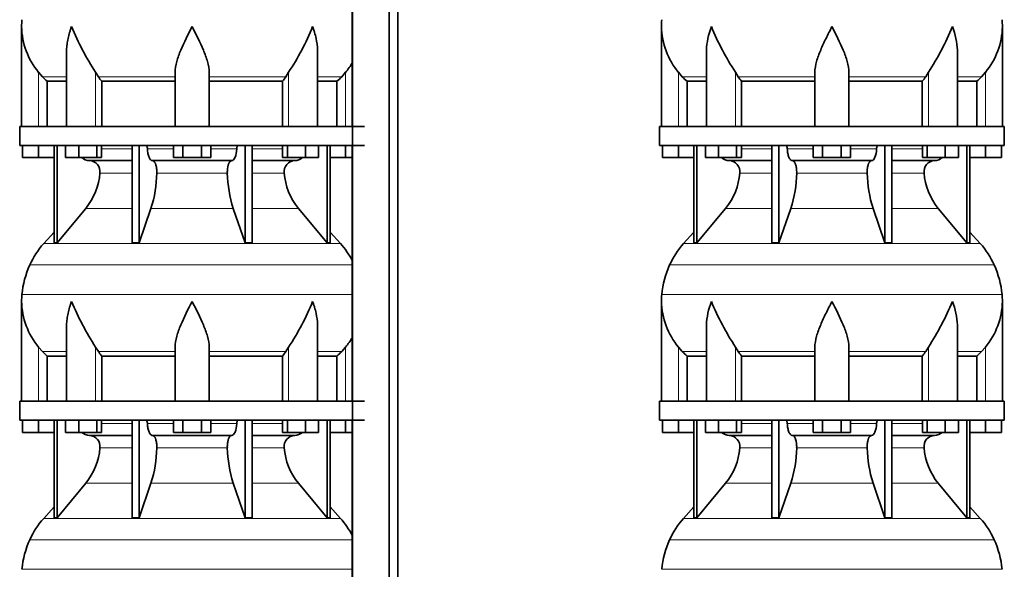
# Model space of a CAD drawing. Header units: millimetres. Extents: x 166 to 762, y -2568 to 1925.
# Tile 15 of 21: x 171 to 691, y -131 to 159. Entities that reach past the tile are written whole.
import ezdxf

# ---------------------------------------------------------------- set-up
doc = ezdxf.new("R2010")
doc.units = ezdxf.units.MM
doc.layers.add('LOW_134-12', color=7, linetype='Continuous')
doc.layers.add('VSI134_DIFFUSORE', color=7, linetype='Continuous')

# ---------------------------------------------------------------- blocks, each defined once
blk = doc.blocks.new('SE')
at = {"layer": 'LOW_134-12', "color": 7, "linetype": 'Continuous', "lineweight": 35}
for p, q in [((346.64, 1427.18), (346.64, -329.32)), ((366.02, -329.32), (366.02, 1427.18)), ((370.57, -329.32), (370.57, 1427.18)), ((346.57, 237.18), (346.57, 102.18)), ((346.57, 92.18), (346.57, -42.82)), ((346.57, -52.82), (346.57, -187.82))]:
    blk.add_line(p, q, dxfattribs=at)
at = {"layer": 'VSI134_DIFFUSORE', "color": 7, "linetype": 'Continuous', "lineweight": 35}
for p, q in [((172.01, 154.92), (172.01, 102.18)), ((195.73, 141.54), (195.73, 102.18)), ((328.28, 102.18), (328.28, 141.54)), ((183.02, 128.48), (181.01, 130.78)), ((212.52, 128.48), (211.09, 130.78)), ((253.01, 102.18), (253.01, 130.78)), ((271.01, 102.18), (271.01, 130.78)), ((312.92, 130.78), (311.5, 128.48)), ((343.01, 130.78), (340.99, 128.48)), ((185.53, 126.04), (195.73, 126.04)), ((185.53, 102.18), (185.53, 126.04)), ((214.3, 126.04), (253.01, 126.04)), ((214.3, 102.18), (214.3, 126.04)), ((271.01, 126.04), (309.72, 126.04)), ((309.72, 126.04), (309.72, 102.18)), ((328.28, 126.04), (338.48, 126.04)), ((338.48, 126.04), (338.48, 102.18)), ((353.01, 102.18), (171.01, 102.18)), ((171.01, 102.18), (171.01, 92.18)), ((171.01, 92.18), (353.01, 92.18)), ((172.51, 85.78), (172.51, 92.18)), ((172.51, 85.78), (172.51, 92.18)), ((181.01, 85.78), (181.01, 92.18)), ((189.18, 92.18), (189.18, 40.73)), ((190.71, 92.18), (190.71, 40.73)), ((195.25, 85.78), (195.25, 92.18)), ((202.19, 85.78), (202.19, 92.18)), ((211.67, 85.78), (211.67, 92.18)), ((214.21, 85.78), (214.21, 92.18)), ((230.31, 92.18), (230.31, 40.73)), ((234, 92.18), (234, 40.73)), ((252.19, 85.78), (252.19, 92.18)), ((257.1, 85.78), (257.1, 92.18)), ((266.91, 85.78), (266.91, 92.18)), ((271.82, 85.78), (271.82, 92.18)), ((290.01, 92.18), (290.01, 40.73)), ((293.7, 92.18), (293.7, 40.73)), ((309.8, 85.78), (309.8, 92.18)), ((312.34, 85.78), (312.34, 92.18)), ((321.82, 85.78), (321.82, 92.18)), ((328.76, 85.78), (328.76, 92.18)), ((333.3, 92.18), (333.3, 40.73)), ((334.83, 92.18), (334.83, 40.73)), ((343.01, 85.78), (343.01, 92.18)), ((181.01, 85.78), (172.51, 85.78)), ((189.18, 85.78), (181.01, 85.78)), ((202.19, 85.78), (195.25, 85.78)), ((211.67, 85.78), (202.19, 85.78)), ((207.83, 84.18), (230.31, 84.18)), ((214.21, 85.78), (211.67, 85.78)), ((241.1, 84.18), (282.91, 84.18)), ((257.1, 85.78), (252.19, 85.78)), ((266.91, 85.78), (257.1, 85.78)), ((271.82, 85.78), (266.91, 85.78)), ((293.7, 84.18), (316.18, 84.18)), ((312.34, 85.78), (309.8, 85.78)), ((321.82, 85.78), (312.34, 85.78)), ((328.76, 85.78), (321.82, 85.78)), ((343.01, 85.78), (334.83, 85.78)), ((346.57, 85.78), (343.01, 85.78)), ((190.71, 40.73), (205.86, 58.94)), ((234, 40.73), (240.28, 58.94)), ((283.73, 58.94), (290.01, 40.73)), ((318.15, 58.94), (333.3, 40.73)), ((189.18, 46.5), (183.71, 40.43)), ((340.3, 40.43), (334.83, 46.5)), ((189.18, 40.73), (190.71, 40.73)), ((230.31, 40.73), (234, 40.73)), ((290.01, 40.73), (293.7, 40.73)), ((333.3, 40.73), (334.83, 40.73)), ((172.01, 9.92), (172.01, -42.82)), ((195.73, -3.46), (195.73, -42.82)), ((328.28, -42.82), (328.28, -3.46)), ((183.02, -16.52), (181.01, -14.22)), ((212.52, -16.52), (211.09, -14.22)), ((253.01, -42.82), (253.01, -14.22)), ((271.01, -42.82), (271.01, -14.22)), ((312.92, -14.22), (311.5, -16.52)), ((343.01, -14.22), (340.99, -16.52)), ((185.53, -18.96), (195.73, -18.96)), ((185.53, -42.82), (185.53, -18.96)), ((214.3, -18.96), (253.01, -18.96)), ((214.3, -42.82), (214.3, -18.96)), ((271.01, -18.96), (309.72, -18.96)), ((309.72, -18.96), (309.72, -42.82)), ((328.28, -18.96), (338.48, -18.96)), ((338.48, -18.96), (338.48, -42.82)), ((353.01, -42.82), (171.01, -42.82)), ((171.01, -42.82), (171.01, -52.82)), ((171.01, -52.82), (353.01, -52.82)), ((172.51, -59.22), (172.51, -52.82)), ((172.51, -59.22), (172.51, -52.82)), ((181.01, -59.22), (181.01, -52.82)), ((189.18, -52.82), (189.18, -104.27)), ((190.71, -52.82), (190.71, -104.27)), ((195.25, -59.22), (195.25, -52.82)), ((202.19, -59.22), (202.19, -52.82)), ((211.67, -59.22), (211.67, -52.82)), ((214.21, -59.22), (214.21, -52.82)), ((230.31, -52.82), (230.31, -104.27)), ((234, -52.82), (234, -104.27)), ((252.19, -59.22), (252.19, -52.82)), ((257.1, -59.22), (257.1, -52.82)), ((266.91, -59.22), (266.91, -52.82)), ((271.82, -59.22), (271.82, -52.82)), ((290.01, -52.82), (290.01, -104.27)), ((293.7, -52.82), (293.7, -104.27)), ((309.8, -59.22), (309.8, -52.82)), ((312.34, -59.22), (312.34, -52.82)), ((321.82, -59.22), (321.82, -52.82)), ((328.76, -59.22), (328.76, -52.82)), ((333.3, -52.82), (333.3, -104.27)), ((334.83, -52.82), (334.83, -104.27)), ((343.01, -59.22), (343.01, -52.82)), ((181.01, -59.22), (172.51, -59.22)), ((189.18, -59.22), (181.01, -59.22)), ((202.19, -59.22), (195.25, -59.22)), ((211.67, -59.22), (202.19, -59.22)), ((207.83, -60.82), (230.31, -60.82)), ((214.21, -59.22), (211.67, -59.22)), ((241.1, -60.82), (282.91, -60.82)), ((257.1, -59.22), (252.19, -59.22)), ((266.91, -59.22), (257.1, -59.22)), ((271.82, -59.22), (266.91, -59.22)), ((293.7, -60.82), (316.18, -60.82)), ((312.34, -59.22), (309.8, -59.22)), ((321.82, -59.22), (312.34, -59.22)), ((328.76, -59.22), (321.82, -59.22)), ((343.01, -59.22), (334.83, -59.22)), ((346.57, -59.22), (343.01, -59.22)), ((190.71, -104.27), (205.86, -86.06)), ((234, -104.27), (240.28, -86.06)), ((283.73, -86.06), (290.01, -104.27)), ((318.15, -86.06), (333.3, -104.27)), ((189.18, -98.5), (183.71, -104.57)), ((340.3, -104.57), (334.83, -98.5)), ((189.18, -104.27), (190.71, -104.27)), ((230.31, -104.27), (234, -104.27)), ((290.01, -104.27), (293.7, -104.27)), ((333.3, -104.27), (334.83, -104.27))]:
    blk.add_line(p, q, dxfattribs=at)
at = {"layer": 'VSI134_DIFFUSORE', "color": 4, "linetype": 'Continuous', "lineweight": 9}
for p, q in [((181.01, 102.18), (181.01, 130.78)), ((211.09, 102.18), (211.09, 130.78)), ((312.92, 102.18), (312.92, 130.78)), ((343.01, 102.18), (343.01, 130.78)), ((183.02, 128.48), (195.73, 128.48)), ((212.52, 128.48), (253.01, 128.48)), ((271.01, 128.48), (311.5, 128.48)), ((328.28, 128.48), (340.99, 128.48)), ((214.21, 90.41), (230.31, 90.41)), ((238.43, 90.41), (252.19, 90.41)), ((271.82, 90.41), (285.58, 90.41)), ((293.7, 90.41), (309.8, 90.41)), ((230.31, 77.64), (213.38, 77.64)), ((280.62, 77.64), (243.39, 77.64)), ((310.63, 77.64), (293.7, 77.64)), ((205.86, 58.94), (230.31, 58.94)), ((240.28, 58.94), (283.73, 58.94)), ((293.7, 58.94), (318.15, 58.94)), ((183.71, 40.43), (340.3, 40.43)), ((346.57, 29.17), (176.34, 29.17)), ((172.18, 13.54), (346.57, 13.54)), ((181.01, -42.82), (181.01, -14.22)), ((211.09, -42.82), (211.09, -14.22)), ((312.92, -42.82), (312.92, -14.22)), ((343.01, -42.82), (343.01, -14.22)), ((183.02, -16.52), (195.73, -16.52)), ((212.52, -16.52), (253.01, -16.52)), ((271.01, -16.52), (311.5, -16.52)), ((328.28, -16.52), (340.99, -16.52)), ((214.21, -54.59), (230.31, -54.59)), ((238.43, -54.59), (252.19, -54.59)), ((271.82, -54.59), (285.58, -54.59)), ((293.7, -54.59), (309.8, -54.59)), ((230.31, -67.36), (213.38, -67.36)), ((280.62, -67.36), (243.39, -67.36)), ((310.63, -67.36), (293.7, -67.36)), ((205.86, -86.06), (230.31, -86.06)), ((240.28, -86.06), (283.73, -86.06)), ((293.7, -86.06), (318.15, -86.06)), ((183.71, -104.57), (340.3, -104.57)), ((346.57, -115.83), (176.34, -115.83)), ((172.18, -131.46), (346.57, -131.46))]:
    blk.add_line(p, q, dxfattribs=at)
at = {"layer": 'VSI134_DIFFUSORE', "color": 7, "linetype": 'Continuous', "lineweight": 35}
for centre, radius, start, end in [((210.51, 154.91), 38.5, 174.5826, 180.0352), ((210.7, 155.59), 38.7, 181.0159, 219.8906), ((336.7, 212.45), 149.83, 202.585, 213.0327), ((201.79, 204.81), 133.53, 326.3278, 338.0546), ((313.31, 155.59), 38.7, 320.1094, 329.446), ((245.66, 150.72), 39.91, 213.8601, 218.2043), ((278.38, 150.7), 39.88, 321.7938, 326.1418), ((208.06, 90.86), 6.68, 229.5852, 268.0094), ((207.55, 78.32), 5.87, 353.3223, 87.2173), ((316.44, 78.34), 5.85, 92.5772, 186.8833), ((315.95, 90.86), 6.68, 271.9979, 310.3729), ((180.07, 80.16), 33.4, 320.5472, 355.6594), ((178.44, 78.84), 64.97, 342.1602, 358.9354), ((347.08, 79.09), 66.48, 181.2569, 197.6475), ((344.04, 80.21), 33.51, 184.3996, 219.3938), ((216.41, 10.98), 44, 138, 155.5912), ((307.61, 10.98), 44, 27.6842, 42), ((220.96, 8.92), 49, 155.5912, 174.5826), ((210.51, 9.91), 38.5, 174.5826, 180.0352), ((210.7, 10.59), 38.7, 181.0159, 219.8906), ((336.7, 67.45), 149.83, 202.585, 213.0327), ((201.79, 59.81), 133.53, 326.3278, 338.0546), ((313.31, 10.59), 38.7, 320.1094, 329.446), ((245.66, 5.72), 39.91, 213.8601, 218.2043), ((278.38, 5.7), 39.88, 321.7938, 326.1418), ((208.06, -54.14), 6.68, 229.5852, 268.0094), ((207.55, -66.68), 5.87, 353.3223, 87.2173), ((316.44, -66.66), 5.85, 92.5772, 186.8833), ((315.95, -54.14), 6.68, 271.9979, 310.3729), ((180.07, -64.84), 33.4, 320.5472, 355.6594), ((178.44, -66.16), 64.97, 342.1602, 358.9354), ((347.08, -65.91), 66.48, 181.2569, 197.6475), ((344.04, -64.79), 33.51, 184.3996, 219.3938), ((216.41, -134.02), 44, 138, 155.5912), ((307.61, -134.02), 44, 27.6842, 42), ((220.96, -136.08), 49, 155.5912, 174.5826)]:
    blk.add_arc(centre, radius, start, end, dxfattribs=at)
for points, knots in [([(198.37, 154.91), (198.27, 154.65), (198.18, 154.39), (198, 153.86), (197.91, 153.6), (197.66, 152.82), (197.5, 152.3), (197.04, 150.74), (196.77, 149.71), (196.32, 147.63), (196.14, 146.59), (195.87, 144.54), (195.78, 143.52), (195.74, 142.18), (195.73, 141.86), (195.73, 141.53)], [0, 0, 0, 0, 0.03125, 0.03125, 0.0625, 0.0625, 0.125, 0.125, 0.25, 0.25, 0.375, 0.375, 0.5, 0.5, 0.5400162, 0.5400162, 0.5400162, 0.5400162]), ([(262.01, 154.91), (259.89, 150.76), (257.74, 146.55), (255.2, 140.48), (254.45, 138.47), (253.36, 134.51), (253.01, 132.61), (253.01, 130.78)], [0, 0, 0, 0, 0.5, 0.5, 0.75, 0.75, 1, 1, 1, 1]), ([(271.01, 130.78), (271.01, 132.61), (270.66, 134.51), (269.56, 138.46), (268.81, 140.47), (266.27, 146.55), (264.12, 150.76), (262.01, 154.91)], [0, 0, 0, 0, 0.25, 0.25, 0.5, 0.5, 1, 1, 1, 1]), ([(328.28, 141.53), (328.28, 141.87), (328.27, 142.21), (328.19, 144.6), (327.91, 146.64), (327.23, 149.72), (326.97, 150.75), (326.52, 152.3), (326.35, 152.82), (326.1, 153.6), (325.97, 153.99), (325.83, 154.39), (325.74, 154.65), (325.69, 154.78), (325.65, 154.91)], [0.4588627, 0.4588627, 0.4588627, 0.4588627, 0.5, 0.5, 0.75, 0.75, 0.875, 0.875, 0.9375, 0.9375, 0.96875, 0.984375, 0.984375, 1, 1, 1, 1]), ([(237.67, 92.18), (237.72, 92.18), (237.76, 92.17), (237.86, 92.13), (237.9, 92.1), (238.03, 91.97), (238.11, 91.84), (238.25, 91.51), (238.31, 91.32), (238.39, 90.89), (238.42, 90.65), (238.43, 90.41)], [0, 0, 0, 0, 0.125, 0.125, 0.25, 0.25, 0.5, 0.5, 0.75, 0.75, 1, 1, 1, 1]), ([(241.1, 84.18), (240.93, 84.18), (240.77, 84.22), (240.53, 84.34), (240.45, 84.39), (240.29, 84.5), (240.22, 84.57), (239.99, 84.79), (239.84, 84.98), (239.56, 85.43), (239.43, 85.68), (239.19, 86.24), (239.08, 86.56), (238.88, 87.23), (238.79, 87.59), (238.64, 88.34), (238.58, 88.74), (238.48, 89.56), (238.45, 89.98), (238.43, 90.41)], [0, 0, 0, 0, 0.125, 0.125, 0.1875, 0.1875, 0.25, 0.25, 0.375, 0.375, 0.5, 0.5, 0.625, 0.625, 0.75, 0.75, 0.875, 0.875, 1, 1, 1, 1]), ([(285.58, 90.41), (285.5, 88.7), (285.19, 87.1), (284.21, 84.83), (283.56, 84.18), (282.91, 84.18)], [0, 0, 0, 0, 0.5, 0.5, 1, 1, 1, 1]), ([(285.58, 90.41), (285.59, 90.65), (285.62, 90.88), (285.68, 91.21), (285.71, 91.31), (285.76, 91.5), (285.79, 91.59), (285.86, 91.76), (285.9, 91.83), (285.98, 91.95), (286.02, 92.01), (286.11, 92.1), (286.15, 92.13), (286.25, 92.17), (286.29, 92.18), (286.34, 92.18)], [0, 0, 0, 0, 0.25, 0.25, 0.375, 0.375, 0.5, 0.5, 0.625, 0.625, 0.75, 0.75, 0.875, 0.875, 1, 1, 1, 1]), ([(241.1, 84.18), (241.18, 84.18), (241.26, 84.17), (241.42, 84.13), (241.49, 84.1), (241.73, 83.97), (241.88, 83.84), (242.17, 83.5), (242.31, 83.3), (242.5, 82.94), (242.57, 82.81), (242.69, 82.53), (242.74, 82.38), (242.9, 81.92), (243, 81.59), (243.12, 81.05), (243.16, 80.87), (243.22, 80.49), (243.25, 80.3), (243.33, 79.71), (243.37, 79.3), (243.41, 78.47), (243.41, 78.05), (243.39, 77.64)], [0, 0, 0, 0, 0.0625, 0.0625, 0.125, 0.125, 0.25, 0.25, 0.375, 0.375, 0.4375, 0.4375, 0.5, 0.5, 0.625, 0.625, 0.6875, 0.6875, 0.75, 0.75, 0.875, 0.875, 1, 1, 1, 1]), ([(280.62, 77.64), (280.6, 78.05), (280.61, 78.47), (280.63, 79.09), (280.65, 79.29), (280.68, 79.7), (280.71, 79.9), (280.78, 80.49), (280.85, 80.87), (280.97, 81.41), (281.02, 81.58), (281.11, 81.92), (281.21, 82.24), (281.32, 82.53), (281.44, 82.8), (281.51, 82.94), (281.7, 83.3), (281.84, 83.51), (282.13, 83.84), (282.29, 83.97), (282.6, 84.14), (282.75, 84.18), (282.91, 84.18)], [0, 0, 0, 0, 0.125, 0.125, 0.1875, 0.1875, 0.25, 0.25, 0.375, 0.375, 0.4375, 0.4375, 0.5, 0.5625, 0.5625, 0.625, 0.625, 0.75, 0.75, 0.875, 0.875, 1, 1, 1, 1]), ([(198.37, 9.91), (198.27, 9.65), (198.18, 9.39), (198, 8.86), (197.91, 8.6), (197.66, 7.82), (197.5, 7.3), (197.04, 5.74), (196.77, 4.71), (196.32, 2.63), (196.14, 1.59), (195.87, -0.46), (195.78, -1.48), (195.74, -2.82), (195.73, -3.14), (195.73, -3.47)], [0, 0, 0, 0, 0.03125, 0.03125, 0.0625, 0.0625, 0.125, 0.125, 0.25, 0.25, 0.375, 0.375, 0.5, 0.5, 0.5400162, 0.5400162, 0.5400162, 0.5400162]), ([(262.01, 9.91), (259.89, 5.76), (257.74, 1.55), (255.2, -4.52), (254.45, -6.53), (253.36, -10.49), (253.01, -12.39), (253.01, -14.22)], [0, 0, 0, 0, 0.5, 0.5, 0.75, 0.75, 1, 1, 1, 1]), ([(271.01, -14.22), (271.01, -12.39), (270.66, -10.49), (269.56, -6.54), (268.81, -4.53), (266.27, 1.55), (264.12, 5.76), (262.01, 9.91)], [0, 0, 0, 0, 0.25, 0.25, 0.5, 0.5, 1, 1, 1, 1]), ([(328.28, -3.47), (328.28, -3.13), (328.27, -2.79), (328.19, -0.4), (327.91, 1.64), (327.23, 4.72), (326.97, 5.75), (326.52, 7.3), (326.35, 7.82), (326.1, 8.6), (325.97, 8.99), (325.83, 9.39), (325.74, 9.65), (325.69, 9.78), (325.65, 9.91)], [0.4588627, 0.4588627, 0.4588627, 0.4588627, 0.5, 0.5, 0.75, 0.75, 0.875, 0.875, 0.9375, 0.9375, 0.96875, 0.984375, 0.984375, 1, 1, 1, 1]), ([(237.67, -52.82), (237.72, -52.82), (237.76, -52.83), (237.86, -52.87), (237.9, -52.9), (238.03, -53.03), (238.11, -53.16), (238.25, -53.49), (238.31, -53.68), (238.39, -54.11), (238.42, -54.35), (238.43, -54.59)], [0, 0, 0, 0, 0.125, 0.125, 0.25, 0.25, 0.5, 0.5, 0.75, 0.75, 1, 1, 1, 1]), ([(241.1, -60.82), (240.93, -60.82), (240.77, -60.78), (240.53, -60.66), (240.45, -60.61), (240.29, -60.5), (240.22, -60.43), (239.99, -60.21), (239.84, -60.02), (239.56, -59.57), (239.43, -59.32), (239.19, -58.76), (239.08, -58.44), (238.88, -57.77), (238.79, -57.41), (238.64, -56.66), (238.58, -56.26), (238.48, -55.44), (238.45, -55.02), (238.43, -54.59)], [0, 0, 0, 0, 0.125, 0.125, 0.1875, 0.1875, 0.25, 0.25, 0.375, 0.375, 0.5, 0.5, 0.625, 0.625, 0.75, 0.75, 0.875, 0.875, 1, 1, 1, 1]), ([(285.58, -54.59), (285.5, -56.3), (285.19, -57.9), (284.21, -60.17), (283.56, -60.82), (282.91, -60.82)], [0, 0, 0, 0, 0.5, 0.5, 1, 1, 1, 1]), ([(285.58, -54.59), (285.59, -54.35), (285.62, -54.12), (285.68, -53.79), (285.71, -53.69), (285.76, -53.5), (285.79, -53.41), (285.86, -53.24), (285.9, -53.17), (285.98, -53.05), (286.02, -52.99), (286.11, -52.9), (286.15, -52.87), (286.25, -52.83), (286.29, -52.82), (286.34, -52.82)], [0, 0, 0, 0, 0.25, 0.25, 0.375, 0.375, 0.5, 0.5, 0.625, 0.625, 0.75, 0.75, 0.875, 0.875, 1, 1, 1, 1]), ([(241.1, -60.82), (241.18, -60.82), (241.26, -60.83), (241.42, -60.87), (241.49, -60.9), (241.73, -61.03), (241.88, -61.16), (242.17, -61.5), (242.31, -61.7), (242.5, -62.06), (242.57, -62.19), (242.69, -62.47), (242.74, -62.62), (242.9, -63.08), (243, -63.41), (243.12, -63.95), (243.16, -64.13), (243.22, -64.51), (243.25, -64.7), (243.33, -65.29), (243.37, -65.7), (243.41, -66.53), (243.41, -66.95), (243.39, -67.36)], [0, 0, 0, 0, 0.0625, 0.0625, 0.125, 0.125, 0.25, 0.25, 0.375, 0.375, 0.4375, 0.4375, 0.5, 0.5, 0.625, 0.625, 0.6875, 0.6875, 0.75, 0.75, 0.875, 0.875, 1, 1, 1, 1]), ([(280.62, -67.36), (280.6, -66.95), (280.61, -66.53), (280.63, -65.91), (280.65, -65.71), (280.68, -65.3), (280.71, -65.1), (280.78, -64.51), (280.85, -64.13), (280.97, -63.59), (281.02, -63.42), (281.11, -63.08), (281.21, -62.76), (281.32, -62.47), (281.44, -62.2), (281.51, -62.06), (281.7, -61.7), (281.84, -61.49), (282.13, -61.16), (282.29, -61.03), (282.6, -60.86), (282.75, -60.82), (282.91, -60.82)], [0, 0, 0, 0, 0.125, 0.125, 0.1875, 0.1875, 0.25, 0.25, 0.375, 0.375, 0.4375, 0.4375, 0.5, 0.5625, 0.5625, 0.625, 0.625, 0.75, 0.75, 0.875, 0.875, 1, 1, 1, 1])]:
    blk.add_open_spline(points, degree=3, knots=knots, dxfattribs=at)
for points in [[(185.53, 126.04), (184.66, 126.82), (183.82, 127.64), (183.02, 128.48)], [(340.99, 128.48), (340.19, 127.64), (339.35, 126.82), (338.48, 126.04)], [(185.53, -18.96), (184.66, -18.18), (183.82, -17.36), (183.02, -16.52)], [(340.99, -16.52), (340.19, -17.36), (339.35, -18.18), (338.48, -18.96)]]:
    blk.add_open_spline(points, degree=3, dxfattribs=at)
blk = doc.blocks.new('SE3')
at = {"layer": 'VSI134_DIFFUSORE', "color": 7, "linetype": 'Continuous', "lineweight": 35}
for p, q in [((509.77, 154.92), (509.77, 102.18)), ((689.77, 102.18), (689.77, 154.92)), ((533.5, 141.54), (533.5, 102.18)), ((666.05, 102.18), (666.05, 141.54)), ((520.78, 128.48), (518.77, 130.78)), ((550.28, 128.48), (548.86, 130.78)), ((590.77, 102.18), (590.77, 130.78)), ((608.77, 102.18), (608.77, 130.78)), ((650.69, 130.78), (649.26, 128.48)), ((680.77, 130.78), (678.76, 128.48)), ((523.3, 126.04), (533.5, 126.04)), ((523.3, 102.18), (523.3, 126.04)), ((552.06, 126.04), (590.77, 126.04)), ((552.06, 102.18), (552.06, 126.04)), ((608.77, 126.04), (647.48, 126.04)), ((647.48, 126.04), (647.48, 102.18)), ((666.05, 126.04), (676.25, 126.04)), ((676.25, 126.04), (676.25, 102.18)), ((690.77, 102.18), (508.77, 102.18)), ((508.77, 102.18), (508.77, 92.18)), ((690.77, 92.18), (690.77, 102.18)), ((508.77, 92.18), (690.77, 92.18)), ((510.27, 85.78), (510.27, 92.18)), ((510.27, 85.78), (510.27, 92.18)), ((518.77, 85.78), (518.77, 92.18)), ((526.95, 92.18), (526.95, 40.73)), ((528.48, 92.18), (528.48, 40.73)), ((533.02, 85.78), (533.02, 92.18)), ((539.96, 85.78), (539.96, 92.18)), ((549.44, 85.78), (549.44, 92.18)), ((551.98, 85.78), (551.98, 92.18)), ((568.08, 92.18), (568.08, 40.73)), ((571.77, 92.18), (571.77, 40.73)), ((589.96, 85.78), (589.96, 92.18)), ((594.87, 85.78), (594.87, 92.18)), ((604.68, 85.78), (604.68, 92.18)), ((609.59, 85.78), (609.59, 92.18)), ((627.78, 92.18), (627.78, 40.73)), ((631.47, 92.18), (631.47, 40.73)), ((647.57, 85.78), (647.57, 92.18)), ((650.11, 85.78), (650.11, 92.18)), ((659.59, 85.78), (659.59, 92.18)), ((666.53, 85.78), (666.53, 92.18)), ((671.07, 92.18), (671.07, 40.73)), ((672.6, 92.18), (672.6, 40.73)), ((680.77, 85.78), (680.77, 92.18)), ((689.27, 85.78), (689.27, 92.18)), ((518.77, 85.78), (510.27, 85.78)), ((526.95, 85.78), (518.77, 85.78)), ((539.96, 85.78), (533.02, 85.78)), ((549.44, 85.78), (539.96, 85.78)), ((545.6, 84.18), (568.08, 84.18)), ((551.98, 85.78), (549.44, 85.78)), ((578.86, 84.18), (620.68, 84.18)), ((594.87, 85.78), (589.96, 85.78)), ((604.68, 85.78), (594.87, 85.78)), ((609.59, 85.78), (604.68, 85.78)), ((631.47, 84.18), (653.95, 84.18)), ((650.11, 85.78), (647.57, 85.78)), ((659.59, 85.78), (650.11, 85.78)), ((666.53, 85.78), (659.59, 85.78)), ((680.77, 85.78), (672.6, 85.78)), ((689.27, 85.78), (680.77, 85.78)), ((528.48, 40.73), (543.63, 58.94)), ((571.77, 40.73), (578.05, 58.94)), ((621.5, 58.94), (627.78, 40.73)), ((655.92, 58.94), (671.07, 40.73)), ((526.95, 46.5), (521.48, 40.43)), ((678.07, 40.43), (672.6, 46.5)), ((526.95, 40.73), (528.48, 40.73)), ((568.08, 40.73), (571.77, 40.73)), ((627.78, 40.73), (631.47, 40.73)), ((671.07, 40.73), (672.6, 40.73)), ((509.77, 9.92), (509.77, -42.82)), ((689.77, -42.82), (689.77, 9.92)), ((533.5, -3.46), (533.5, -42.82)), ((666.05, -42.82), (666.05, -3.46)), ((520.78, -16.52), (518.77, -14.22)), ((550.28, -16.52), (548.86, -14.22)), ((590.77, -42.82), (590.77, -14.22)), ((608.77, -42.82), (608.77, -14.22)), ((650.69, -14.22), (649.26, -16.52)), ((680.77, -14.22), (678.76, -16.52)), ((523.3, -18.96), (533.5, -18.96)), ((523.3, -42.82), (523.3, -18.96)), ((552.06, -18.96), (590.77, -18.96)), ((552.06, -42.82), (552.06, -18.96)), ((608.77, -18.96), (647.48, -18.96)), ((647.48, -18.96), (647.48, -42.82)), ((666.05, -18.96), (676.25, -18.96)), ((676.25, -18.96), (676.25, -42.82)), ((690.77, -42.82), (508.77, -42.82)), ((508.77, -42.82), (508.77, -52.82)), ((690.77, -52.82), (690.77, -42.82)), ((508.77, -52.82), (690.77, -52.82)), ((510.27, -59.22), (510.27, -52.82)), ((510.27, -59.22), (510.27, -52.82)), ((518.77, -59.22), (518.77, -52.82)), ((526.95, -52.82), (526.95, -104.27)), ((528.48, -52.82), (528.48, -104.27)), ((533.02, -59.22), (533.02, -52.82)), ((539.96, -59.22), (539.96, -52.82)), ((549.44, -59.22), (549.44, -52.82)), ((551.98, -59.22), (551.98, -52.82)), ((568.08, -52.82), (568.08, -104.27)), ((571.77, -52.82), (571.77, -104.27)), ((589.96, -59.22), (589.96, -52.82)), ((594.87, -59.22), (594.87, -52.82)), ((604.68, -59.22), (604.68, -52.82)), ((609.59, -59.22), (609.59, -52.82)), ((627.78, -52.82), (627.78, -104.27)), ((631.47, -52.82), (631.47, -104.27)), ((647.57, -59.22), (647.57, -52.82)), ((650.11, -59.22), (650.11, -52.82)), ((659.59, -59.22), (659.59, -52.82)), ((666.53, -59.22), (666.53, -52.82)), ((671.07, -52.82), (671.07, -104.27)), ((672.6, -52.82), (672.6, -104.27)), ((680.77, -59.22), (680.77, -52.82)), ((689.27, -59.22), (689.27, -52.82)), ((518.77, -59.22), (510.27, -59.22)), ((526.95, -59.22), (518.77, -59.22)), ((539.96, -59.22), (533.02, -59.22)), ((549.44, -59.22), (539.96, -59.22)), ((545.6, -60.82), (568.08, -60.82)), ((551.98, -59.22), (549.44, -59.22)), ((578.86, -60.82), (620.68, -60.82)), ((594.87, -59.22), (589.96, -59.22)), ((604.68, -59.22), (594.87, -59.22)), ((609.59, -59.22), (604.68, -59.22)), ((631.47, -60.82), (653.95, -60.82)), ((650.11, -59.22), (647.57, -59.22)), ((659.59, -59.22), (650.11, -59.22)), ((666.53, -59.22), (659.59, -59.22)), ((680.77, -59.22), (672.6, -59.22)), ((689.27, -59.22), (680.77, -59.22)), ((528.48, -104.27), (543.63, -86.06)), ((571.77, -104.27), (578.05, -86.06)), ((621.5, -86.06), (627.78, -104.27)), ((655.92, -86.06), (671.07, -104.27)), ((526.95, -98.5), (521.48, -104.57)), ((678.07, -104.57), (672.6, -98.5)), ((526.95, -104.27), (528.48, -104.27)), ((568.08, -104.27), (571.77, -104.27)), ((627.78, -104.27), (631.47, -104.27)), ((671.07, -104.27), (672.6, -104.27))]:
    blk.add_line(p, q, dxfattribs=at)
at = {"layer": 'VSI134_DIFFUSORE', "color": 4, "linetype": 'Continuous', "lineweight": 9}
for p, q in [((518.77, 102.18), (518.77, 130.78)), ((548.86, 102.18), (548.86, 130.78)), ((650.69, 102.18), (650.69, 130.78)), ((680.77, 102.18), (680.77, 130.78)), ((533.5, 128.48), (520.78, 128.48)), ((590.77, 128.48), (550.28, 128.48)), ((608.77, 128.48), (649.26, 128.48)), ((666.05, 128.48), (678.76, 128.48)), ((551.98, 90.41), (568.08, 90.41)), ((576.2, 90.41), (589.96, 90.41)), ((609.59, 90.41), (623.35, 90.41)), ((631.47, 90.41), (647.57, 90.41)), ((568.08, 77.64), (551.15, 77.64)), ((618.38, 77.64), (581.16, 77.64)), ((648.4, 77.64), (631.47, 77.64)), ((543.63, 58.94), (568.08, 58.94)), ((578.05, 58.94), (621.5, 58.94)), ((631.47, 58.94), (655.92, 58.94)), ((521.48, 40.43), (678.07, 40.43)), ((685.44, 29.17), (514.11, 29.17)), ((509.95, 13.54), (689.6, 13.54)), ((518.77, -42.82), (518.77, -14.22)), ((548.86, -42.82), (548.86, -14.22)), ((650.69, -42.82), (650.69, -14.22)), ((680.77, -42.82), (680.77, -14.22)), ((533.5, -16.52), (520.78, -16.52)), ((590.77, -16.52), (550.28, -16.52)), ((608.77, -16.52), (649.26, -16.52)), ((666.05, -16.52), (678.76, -16.52)), ((551.98, -54.59), (568.08, -54.59)), ((576.2, -54.59), (589.96, -54.59)), ((609.59, -54.59), (623.35, -54.59)), ((631.47, -54.59), (647.57, -54.59)), ((568.08, -67.36), (551.15, -67.36)), ((618.38, -67.36), (581.16, -67.36)), ((648.4, -67.36), (631.47, -67.36)), ((543.63, -86.06), (568.08, -86.06)), ((578.05, -86.06), (621.5, -86.06)), ((631.47, -86.06), (655.92, -86.06)), ((521.48, -104.57), (678.07, -104.57)), ((685.44, -115.83), (514.11, -115.83)), ((509.95, -131.46), (689.6, -131.46))]:
    blk.add_line(p, q, dxfattribs=at)
at = {"layer": 'VSI134_DIFFUSORE', "color": 7, "linetype": 'Continuous', "lineweight": 35}
for centre, radius, start, end in [((548.27, 154.91), 38.5, 174.5826, 180.0014), ((651.27, 154.91), 38.5, 359.9671, 5.4174), ((548.47, 155.59), 38.7, 181.0158, 219.8906), ((674.45, 212.44), 149.81, 202.5842, 213.0334), ((525.1, 212.44), 149.81, 326.9666, 337.4158), ((651.08, 155.59), 38.7, 320.1094, 358.9842), ((583.4, 150.7), 39.88, 213.8582, 218.2062), ((616.15, 150.7), 39.88, 321.7938, 326.1418), ((545.83, 90.86), 6.68, 229.5852, 268.0094), ((545.31, 78.32), 5.87, 353.3223, 87.2173), ((654.21, 78.34), 5.85, 92.5772, 186.8833), ((653.72, 90.86), 6.68, 271.9979, 310.3729), ((517.84, 80.16), 33.4, 320.5472, 355.6594), ((516.21, 78.84), 64.97, 342.1602, 358.9354), ((684.85, 79.09), 66.48, 181.2569, 197.6475), ((681.81, 80.21), 33.51, 184.3996, 219.3938), ((554.17, 10.98), 44, 138, 155.5912), ((645.37, 10.98), 44, 24.4088, 42), ((558.73, 8.92), 49, 155.5912, 174.5826), ((640.82, 8.92), 49, 5.4174, 24.4088), ((548.27, 9.91), 38.5, 174.5826, 180.0014), ((651.27, 9.91), 38.5, 359.9671, 5.4174), ((548.47, 10.59), 38.7, 181.0158, 219.8906), ((674.45, 67.44), 149.81, 202.5842, 213.0334), ((525.1, 67.44), 149.81, 326.9666, 337.4158), ((651.08, 10.59), 38.7, 320.1094, 358.9842), ((583.4, 5.7), 39.88, 213.8582, 218.2062), ((616.15, 5.7), 39.88, 321.7938, 326.1418), ((545.83, -54.14), 6.68, 229.5852, 268.0094), ((545.31, -66.68), 5.87, 353.3223, 87.2173), ((654.21, -66.66), 5.85, 92.5772, 186.8833), ((653.72, -54.14), 6.68, 271.9979, 310.3729), ((517.84, -64.84), 33.4, 320.5472, 355.6594), ((516.21, -66.16), 64.97, 342.1602, 358.9354), ((684.85, -65.91), 66.48, 181.2569, 197.6475), ((681.81, -64.79), 33.51, 184.3996, 219.3938), ((554.17, -134.02), 44, 138, 155.5912), ((645.37, -134.02), 44, 24.4088, 42), ((558.73, -136.08), 49, 155.5912, 174.5826), ((640.82, -136.08), 49, 5.4174, 24.4088)]:
    blk.add_arc(centre, radius, start, end, dxfattribs=at)
for points, knots in [([(533.5, 141.53), (533.5, 141.85), (533.5, 142.18), (533.65, 146.55), (534.64, 150.76), (536.13, 154.91)], [0.4601729, 0.4601729, 0.4601729, 0.4601729, 0.5, 0.5, 1, 1, 1, 1]), ([(590.77, 130.78), (590.77, 132.61), (591.13, 134.55), (592.23, 138.49), (592.98, 140.5), (594.69, 144.6), (595.65, 146.64), (597.15, 149.72), (597.67, 150.75), (598.71, 152.82), (599.25, 153.88), (599.77, 154.91)], [0, 0, 0, 0, 0.25, 0.25, 0.5, 0.5, 0.75, 0.75, 0.875, 0.875, 1, 1, 1, 1]), ([(608.77, 130.78), (608.77, 132.61), (608.42, 134.51), (607.32, 138.47), (606.58, 140.48), (604.04, 146.55), (601.89, 150.76), (599.77, 154.91)], [0, 0, 0, 0, 0.25, 0.25, 0.5, 0.5, 1, 1, 1, 1]), ([(666.05, 141.53), (666.05, 141.85), (666.04, 142.18), (665.89, 146.55), (664.91, 150.76), (663.41, 154.91)], [0.4601729, 0.4601729, 0.4601729, 0.4601729, 0.5, 0.5, 1, 1, 1, 1]), ([(575.44, 92.18), (575.49, 92.18), (575.53, 92.17), (575.62, 92.13), (575.67, 92.1), (575.8, 91.97), (575.88, 91.84), (576.02, 91.51), (576.08, 91.32), (576.16, 90.89), (576.19, 90.65), (576.2, 90.41)], [0, 0, 0, 0, 0.125, 0.125, 0.25, 0.25, 0.5, 0.5, 0.75, 0.75, 1, 1, 1, 1]), ([(578.86, 84.18), (578.7, 84.18), (578.54, 84.22), (578.3, 84.34), (578.22, 84.39), (578.06, 84.5), (577.99, 84.57), (577.76, 84.79), (577.61, 84.98), (577.33, 85.43), (577.2, 85.68), (576.96, 86.24), (576.85, 86.56), (576.65, 87.23), (576.56, 87.59), (576.41, 88.34), (576.35, 88.74), (576.25, 89.56), (576.22, 89.98), (576.2, 90.41)], [0, 0, 0, 0, 0.125, 0.125, 0.1875, 0.1875, 0.25, 0.25, 0.375, 0.375, 0.5, 0.5, 0.625, 0.625, 0.75, 0.75, 0.875, 0.875, 1, 1, 1, 1]), ([(623.35, 90.41), (623.27, 88.7), (622.96, 87.1), (621.98, 84.83), (621.33, 84.18), (620.68, 84.18)], [0, 0, 0, 0, 0.5, 0.5, 1, 1, 1, 1]), ([(623.35, 90.41), (623.36, 90.65), (623.38, 90.88), (623.45, 91.21), (623.47, 91.31), (623.53, 91.5), (623.56, 91.59), (623.63, 91.76), (623.67, 91.83), (623.75, 91.95), (623.79, 92.01), (623.88, 92.1), (623.92, 92.13), (624.01, 92.17), (624.06, 92.18), (624.11, 92.18)], [0, 0, 0, 0, 0.25, 0.25, 0.375, 0.375, 0.5, 0.5, 0.625, 0.625, 0.75, 0.75, 0.875, 0.875, 1, 1, 1, 1]), ([(578.86, 84.18), (578.94, 84.18), (579.02, 84.17), (579.18, 84.13), (579.26, 84.1), (579.49, 83.97), (579.65, 83.84), (579.94, 83.5), (580.08, 83.3), (580.27, 82.94), (580.33, 82.81), (580.45, 82.53), (580.51, 82.38), (580.67, 81.92), (580.77, 81.59), (580.89, 81.05), (580.93, 80.87), (580.99, 80.49), (581.02, 80.3), (581.1, 79.71), (581.13, 79.3), (581.17, 78.47), (581.18, 78.05), (581.16, 77.64)], [0, 0, 0, 0, 0.0625, 0.0625, 0.125, 0.125, 0.25, 0.25, 0.375, 0.375, 0.4375, 0.4375, 0.5, 0.5, 0.625, 0.625, 0.6875, 0.6875, 0.75, 0.75, 0.875, 0.875, 1, 1, 1, 1]), ([(618.38, 77.64), (618.37, 78.05), (618.37, 78.47), (618.4, 79.09), (618.42, 79.29), (618.45, 79.7), (618.47, 79.9), (618.55, 80.49), (618.62, 80.87), (618.74, 81.41), (618.78, 81.58), (618.88, 81.92), (618.98, 82.24), (619.09, 82.53), (619.21, 82.8), (619.27, 82.94), (619.47, 83.3), (619.61, 83.51), (619.9, 83.84), (620.05, 83.97), (620.36, 84.14), (620.52, 84.18), (620.68, 84.18)], [0, 0, 0, 0, 0.125, 0.125, 0.1875, 0.1875, 0.25, 0.25, 0.375, 0.375, 0.4375, 0.4375, 0.5, 0.5625, 0.5625, 0.625, 0.625, 0.75, 0.75, 0.875, 0.875, 1, 1, 1, 1]), ([(533.5, -3.47), (533.5, -3.15), (533.5, -2.82), (533.65, 1.55), (534.64, 5.76), (536.13, 9.91)], [0.4601729, 0.4601729, 0.4601729, 0.4601729, 0.5, 0.5, 1, 1, 1, 1]), ([(590.77, -14.22), (590.77, -12.39), (591.13, -10.45), (592.23, -6.51), (592.98, -4.5), (594.69, -0.4), (595.65, 1.64), (597.15, 4.72), (597.67, 5.75), (598.71, 7.82), (599.25, 8.88), (599.77, 9.91)], [0, 0, 0, 0, 0.25, 0.25, 0.5, 0.5, 0.75, 0.75, 0.875, 0.875, 1, 1, 1, 1]), ([(608.77, -14.22), (608.77, -12.39), (608.42, -10.49), (607.32, -6.53), (606.58, -4.52), (604.04, 1.55), (601.89, 5.76), (599.77, 9.91)], [0, 0, 0, 0, 0.25, 0.25, 0.5, 0.5, 1, 1, 1, 1]), ([(666.05, -3.47), (666.05, -3.15), (666.04, -2.82), (665.89, 1.55), (664.91, 5.76), (663.41, 9.91)], [0.4601729, 0.4601729, 0.4601729, 0.4601729, 0.5, 0.5, 1, 1, 1, 1]), ([(575.44, -52.82), (575.49, -52.82), (575.53, -52.83), (575.62, -52.87), (575.67, -52.9), (575.8, -53.03), (575.88, -53.16), (576.02, -53.49), (576.08, -53.68), (576.16, -54.11), (576.19, -54.35), (576.2, -54.59)], [0, 0, 0, 0, 0.125, 0.125, 0.25, 0.25, 0.5, 0.5, 0.75, 0.75, 1, 1, 1, 1]), ([(578.86, -60.82), (578.7, -60.82), (578.54, -60.78), (578.3, -60.66), (578.22, -60.61), (578.06, -60.5), (577.99, -60.43), (577.76, -60.21), (577.61, -60.02), (577.33, -59.57), (577.2, -59.32), (576.96, -58.76), (576.85, -58.44), (576.65, -57.77), (576.56, -57.41), (576.41, -56.66), (576.35, -56.26), (576.25, -55.44), (576.22, -55.02), (576.2, -54.59)], [0, 0, 0, 0, 0.125, 0.125, 0.1875, 0.1875, 0.25, 0.25, 0.375, 0.375, 0.5, 0.5, 0.625, 0.625, 0.75, 0.75, 0.875, 0.875, 1, 1, 1, 1]), ([(623.35, -54.59), (623.27, -56.3), (622.96, -57.9), (621.98, -60.17), (621.33, -60.82), (620.68, -60.82)], [0, 0, 0, 0, 0.5, 0.5, 1, 1, 1, 1]), ([(623.35, -54.59), (623.36, -54.35), (623.38, -54.12), (623.45, -53.79), (623.47, -53.69), (623.53, -53.5), (623.56, -53.41), (623.63, -53.24), (623.67, -53.17), (623.75, -53.05), (623.79, -52.99), (623.88, -52.9), (623.92, -52.87), (624.01, -52.83), (624.06, -52.82), (624.11, -52.82)], [0, 0, 0, 0, 0.25, 0.25, 0.375, 0.375, 0.5, 0.5, 0.625, 0.625, 0.75, 0.75, 0.875, 0.875, 1, 1, 1, 1]), ([(578.86, -60.82), (578.94, -60.82), (579.02, -60.83), (579.18, -60.87), (579.26, -60.9), (579.49, -61.03), (579.65, -61.16), (579.94, -61.5), (580.08, -61.7), (580.27, -62.06), (580.33, -62.19), (580.45, -62.47), (580.51, -62.62), (580.67, -63.08), (580.77, -63.41), (580.89, -63.95), (580.93, -64.13), (580.99, -64.51), (581.02, -64.7), (581.1, -65.29), (581.13, -65.7), (581.17, -66.53), (581.18, -66.95), (581.16, -67.36)], [0, 0, 0, 0, 0.0625, 0.0625, 0.125, 0.125, 0.25, 0.25, 0.375, 0.375, 0.4375, 0.4375, 0.5, 0.5, 0.625, 0.625, 0.6875, 0.6875, 0.75, 0.75, 0.875, 0.875, 1, 1, 1, 1]), ([(618.38, -67.36), (618.37, -66.95), (618.37, -66.53), (618.4, -65.91), (618.42, -65.71), (618.45, -65.3), (618.47, -65.1), (618.55, -64.51), (618.62, -64.13), (618.74, -63.59), (618.78, -63.42), (618.88, -63.08), (618.98, -62.76), (619.09, -62.47), (619.21, -62.2), (619.27, -62.06), (619.47, -61.7), (619.61, -61.49), (619.9, -61.16), (620.05, -61.03), (620.36, -60.86), (620.52, -60.82), (620.68, -60.82)], [0, 0, 0, 0, 0.125, 0.125, 0.1875, 0.1875, 0.25, 0.25, 0.375, 0.375, 0.4375, 0.4375, 0.5, 0.5625, 0.5625, 0.625, 0.625, 0.75, 0.75, 0.875, 0.875, 1, 1, 1, 1])]:
    blk.add_open_spline(points, degree=3, knots=knots, dxfattribs=at)
for points in [[(523.3, 126.04), (522.43, 126.82), (521.59, 127.64), (520.78, 128.48)], [(678.76, 128.48), (677.96, 127.64), (677.12, 126.82), (676.25, 126.04)], [(523.3, -18.96), (522.43, -18.18), (521.59, -17.36), (520.78, -16.52)], [(678.76, -16.52), (677.96, -17.36), (677.12, -18.18), (676.25, -18.96)]]:
    blk.add_open_spline(points, degree=3, dxfattribs=at)

msp = doc.modelspace()

# ---------------------------------------------------------------- block references
for name in ['SE', 'SE3']:
    msp.add_blockref(name, (0, 0))

doc.saveas('drawing.dxf')
